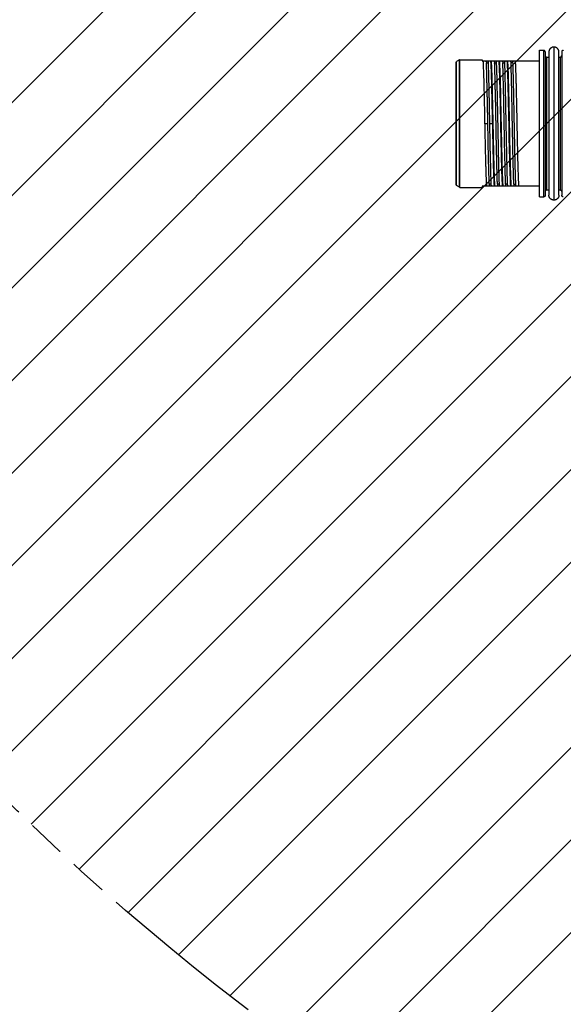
# Model space of a CAD drawing. Header units: millimetres. Extents: x 0 to 2550, y 0 to 1188.
# Tile 187 of 218: x 1361 to 1401, y 750 to 823. Entities that reach past the tile are written whole.
import ezdxf

# ---------------------------------------------------------------- set-up
doc = ezdxf.new("R2010")
doc.units = ezdxf.units.MM
doc.header["$LTSCALE"] = 46.255
doc.linetypes.add('PHANTOM', pattern=[0.8, 0.45, -0.05, 0.1, -0.05, 0.1, -0.05])
doc.layers.get('0').update_dxf_attribs({"linetype": 'CONTINUOUS'})
doc.layers.add('DEFAULT_3', color=7, linetype='PHANTOM')
doc.layers.add('R2538000302_HARNESS_PBL257', color=7, linetype='CONTINUOUS')

# ---------------------------------------------------------------- blocks, each defined once
blk = doc.blocks.new('DD')
at = {"color": 134, "linetype": 'Continuous'}
for p, q in [((778.94, 1322), (1195.19, 1738.25)), ((783.56, 1315.31), (1201.88, 1733.63)), ((788.34, 1308.77), (1208.42, 1728.85)), ((793.27, 1302.39), (1214.8, 1723.92)), ((798.36, 1296.16), (1221.02, 1718.83)), ((803.6, 1290.09), (1227.1, 1713.59)), ((808.99, 1284.17), (1233.02, 1708.2)), ((814.54, 1278.4), (1238.79, 1702.65)), ((820.23, 1272.78), (1244.41, 1696.96)), ((826.08, 1267.31), (1249.88, 1691.11)), ((832.07, 1261.99), (1255.2, 1685.12)), ((838.22, 1256.83), (1260.36, 1678.97)), ((844.52, 1251.82), (1265.37, 1672.67)), ((850.98, 1246.96), (1270.23, 1666.21)), ((857.59, 1242.26), (1274.93, 1659.6)), ((864.36, 1237.71), (1279.48, 1652.83))]:
    blk.add_line(p, q, dxfattribs=at)
at = {"layer": 'DEFAULT_3', "color": 2}
blk.add_circle((1028.1, 1489.09), 300, dxfattribs=at)
at = {"layer": 'R2538000302_HARNESS_PBL257', "color": 2}
for p, q in [((884.1, 1367.73), (884.1, 1349.03)), ((882.85, 1349.43), (882.85, 1367.33)), ((883.25, 1350.28), (883.25, 1366.48)), ((884.85, 1366.48), (884.85, 1350.28)), ((872.2, 1350.8), (872.2, 1365.95)), ((872.56, 1350.59), (872.56, 1366.16)), ((872.61, 1350.58), (872.61, 1366.18)), ((875.86, 1365.79), (876.1, 1365.79)), ((876.86, 1365.79), (877.1, 1365.79)), ((877.86, 1365.79), (878.1, 1365.79)), ((879.1, 1365.79), (878.86, 1365.79)), ((875.68, 1358.38), (876.03, 1358.38)), ((876.27, 1358.38), (876.62, 1358.38)), ((876.44, 1350.96), (876.2, 1350.96)), ((877.44, 1350.96), (877.2, 1350.96)), ((878.44, 1350.96), (878.2, 1350.96)), ((879.2, 1350.96), (879.44, 1350.96))]:
    blk.add_line(p, q, dxfattribs=at)
at = {"layer": 'R2538000302_HARNESS_PBL257', "color": 7}
for p, q in [((882.35, 1349.43), (882.35, 1367.33)), ((882.35, 1367.33), (882.85, 1367.33)), ((883.05, 1367.13), (883.05, 1349.63)), ((883.25, 1366.48), (883.47, 1366.48)), ((883.47, 1367.1), (883.47, 1349.65)), ((884.72, 1349.65), (884.72, 1367.1)), ((884.72, 1366.48), (884.85, 1366.48)), ((885.05, 1367.13), (885.05, 1349.63)), ((872.15, 1365.87), (872.2, 1365.95)), ((872.15, 1350.88), (872.15, 1365.87)), ((872.56, 1366.16), (872.2, 1365.95)), ((872.61, 1366.18), (872.56, 1366.16)), ((872.61, 1366.18), (875.35, 1366.18)), ((875.35, 1366.18), (875.35, 1366.03)), ((875.35, 1366.03), (882.35, 1366.03)), ((878.51, 1363.37), (878.5, 1363.4)), ((878.51, 1363.19), (878.51, 1363.37)), ((878.51, 1363.17), (878.51, 1363.19)), ((878.52, 1362.94), (878.51, 1363.17)), ((878.52, 1362.78), (878.52, 1362.94)), ((878.57, 1363.4), (878.56, 1363.84)), ((878.57, 1363.37), (878.57, 1363.4)), ((878.58, 1363.19), (878.57, 1363.37)), ((878.58, 1363.17), (878.58, 1363.19)), ((878.58, 1362.94), (878.58, 1363.17)), ((878.59, 1362.78), (878.58, 1362.94)), ((879.52, 1362.78), (879.51, 1363.19)), ((878.53, 1362.44), (878.52, 1362.78)), ((878.53, 1362.42), (878.53, 1362.44)), ((878.6, 1362.44), (878.59, 1362.78)), ((878.6, 1362.42), (878.6, 1362.44)), ((878.23, 1360.35), (878.22, 1361.1)), ((878.56, 1361.22), (878.56, 1361.23)), ((878.56, 1361.15), (878.56, 1361.22)), ((878.56, 1361.13), (878.56, 1361.15)), ((878.62, 1361.15), (878.62, 1361.22)), ((878.64, 1360.3), (878.62, 1361.15)), ((878.23, 1360.32), (878.23, 1360.35)), ((878.23, 1360.22), (878.23, 1360.32)), ((878.24, 1360.12), (878.23, 1360.22)), ((878.24, 1360.04), (878.24, 1360.12)), ((878.24, 1359.97), (878.24, 1360.12)), ((878.24, 1359.97), (878.24, 1360.04)), ((878.58, 1360.27), (878.58, 1360.3)), ((878.58, 1359.98), (878.58, 1360.27)), ((878.64, 1360.27), (878.64, 1360.3)), ((878.65, 1359.98), (878.64, 1360.27)), ((877.33, 1355.43), (877.32, 1355.65)), ((878.3, 1356.68), (878.3, 1356.75)), ((878.3, 1356.68), (878.3, 1356.68)), ((878.3, 1356.68), (878.3, 1356.68)), ((878.3, 1356.61), (878.3, 1356.68)), ((878.31, 1356.02), (878.3, 1356.61)), ((878.31, 1356.01), (878.31, 1356.02)), ((878.31, 1356.01), (878.31, 1356.02)), ((878.32, 1355.65), (878.31, 1356.01)), ((878.33, 1355.44), (878.32, 1355.65)), ((878.65, 1356.48), (878.65, 1356.78)), ((878.68, 1355.53), (878.65, 1356.48)), ((878.72, 1356.48), (878.72, 1356.78)), ((878.73, 1356.1), (878.72, 1356.48)), ((878.73, 1355.98), (878.73, 1356.1)), ((878.73, 1355.96), (878.73, 1355.98)), ((878.74, 1355.53), (878.73, 1355.96)), ((877.33, 1355.15), (877.33, 1355.43)), ((877.33, 1355.05), (877.33, 1355.15)), ((878.33, 1355.43), (878.33, 1355.44)), ((878.33, 1355.43), (878.33, 1355.44)), ((878.33, 1355.15), (878.33, 1355.43)), ((878.68, 1355.43), (878.68, 1355.53)), ((878.68, 1355.42), (878.68, 1355.43)), ((878.68, 1355.2), (878.68, 1355.42)), ((878.68, 1355.15), (878.68, 1355.2)), ((878.74, 1355.43), (878.74, 1355.53)), ((878.74, 1355.42), (878.74, 1355.43)), ((878.75, 1355.2), (878.74, 1355.42)), ((878.75, 1355.15), (878.75, 1355.2)), ((878.77, 1354.4), (878.75, 1355.15)), ((878.7, 1354.33), (878.7, 1354.4)), ((878.71, 1353.98), (878.7, 1354.33)), ((878.71, 1353.9), (878.71, 1353.98)), ((878.72, 1353.56), (878.71, 1353.9)), ((878.73, 1353.43), (878.72, 1353.56)), ((878.73, 1353.38), (878.73, 1353.43)), ((878.77, 1354.33), (878.77, 1354.4)), ((878.78, 1353.97), (878.77, 1354.33)), ((878.78, 1353.91), (878.78, 1353.97)), ((878.78, 1353.9), (878.78, 1353.91)), ((878.79, 1353.56), (878.78, 1353.9)), ((879.72, 1353.56), (879.71, 1353.97)), ((877.41, 1351.87), (877.4, 1352.07)), ((872.15, 1350.88), (872.2, 1350.8)), ((872.56, 1350.59), (872.2, 1350.8)), ((872.61, 1350.58), (872.56, 1350.59)), ((872.61, 1350.58), (875.35, 1350.58)), ((875.35, 1350.73), (875.35, 1350.58)), ((882.35, 1350.73), (875.35, 1350.73)), ((883.25, 1350.28), (883.47, 1350.28)), ((884.72, 1350.28), (884.85, 1350.28)), ((882.35, 1349.43), (882.85, 1349.43))]:
    blk.add_line(p, q, dxfattribs=at)
for centre, radius, start, end in [((873.52, 1365.72), 2.89, 5.8522, 5.9675), ((874.52, 1365.72), 2.89, 5.8522, 5.9675), ((875.52, 1365.72), 2.89, 5.8522, 5.9675), ((667.91, 1357.76), 210.67, 1.5343, 1.6539), ((341.37, 1349.64), 537.38, 1.2348, 1.3627), ((879.92, 1351.04), 3.04, 185.5825, 185.9652), ((880.92, 1351.04), 3.04, 185.5825, 185.9652), ((881.92, 1351.04), 3.04, 185.5825, 185.9652)]:
    blk.add_arc(centre, radius, start, end, dxfattribs=at)
for points, knots in [([(884.1, 1367.73), (884.08, 1367.73), (884.04, 1367.72), (883.98, 1367.71), (883.93, 1367.7), (883.89, 1367.69), (883.85, 1367.67), (883.81, 1367.65), (883.75, 1367.62), (883.7, 1367.58), (883.66, 1367.54), (883.62, 1367.51), (883.6, 1367.47), (883.57, 1367.44), (883.55, 1367.4), (883.52, 1367.34), (883.5, 1367.28), (883.49, 1367.22), (883.48, 1367.17), (883.47, 1367.13), (883.47, 1367.11), (883.47, 1367.1)], [0, 0, 0, 0, 0.0618, 0.12376, 0.185876, 0.217011, 0.248198, 0.310694, 0.373339, 0.436064, 0.498801, 0.561499, 0.592839, 0.624169, 0.68681, 0.749463, 0.812121, 0.874765, 0.937381, 0.968691, 1, 1, 1, 1]), ([(884.72, 1367.1), (884.72, 1367.12), (884.72, 1367.16), (884.71, 1367.22), (884.7, 1367.27), (884.69, 1367.31), (884.67, 1367.35), (884.65, 1367.4), (884.62, 1367.45), (884.58, 1367.5), (884.54, 1367.54), (884.5, 1367.58), (884.45, 1367.62), (884.39, 1367.65), (884.34, 1367.68), (884.28, 1367.7), (884.22, 1367.71), (884.16, 1367.72), (884.12, 1367.73), (884.1, 1367.73)], [0, 0, 0, 0, 0.06253, 0.125052, 0.18754, 0.218779, 0.250009, 0.31245, 0.374914, 0.437408, 0.49993, 0.562486, 0.625106, 0.687833, 0.750622, 0.813365, 0.875929, 0.938179, 1, 1, 1, 1]), ([(883.05, 1367.13), (883.05, 1367.14), (883.05, 1367.16), (883.04, 1367.18), (883.03, 1367.21), (883.01, 1367.24), (882.99, 1367.26), (882.97, 1367.28), (882.96, 1367.29), (882.95, 1367.3), (882.94, 1367.3), (882.92, 1367.31), (882.91, 1367.32), (882.88, 1367.32), (882.86, 1367.33), (882.85, 1367.33)], [0, 0, 0, 0, 0.122775, 0.185526, 0.248972, 0.376959, 0.504928, 0.568409, 0.631308, 0.662534, 0.693616, 0.755431, 0.81695, 0.878249, 1, 1, 1, 1]), ([(883.05, 1366.68), (883.05, 1366.67), (883.05, 1366.65), (883.05, 1366.63), (883.06, 1366.61), (883.07, 1366.59), (883.08, 1366.57), (883.1, 1366.54), (883.12, 1366.52), (883.13, 1366.51)], [0, 0, 0, 0, 0.120923, 0.243891, 0.368706, 0.494897, 0.621828, 0.748806, 1, 1, 1, 1]), ([(883.13, 1366.51), (883.14, 1366.51), (883.14, 1366.5), (883.16, 1366.5), (883.17, 1366.49), (883.19, 1366.48), (883.22, 1366.48), (883.24, 1366.48), (883.25, 1366.48)], [0, 0, 0, 0, 0.127297, 0.253589, 0.379125, 0.504146, 0.752873, 1, 1, 1, 1]), ([(884.85, 1366.48), (884.86, 1366.48), (884.88, 1366.48), (884.91, 1366.48), (884.93, 1366.49), (884.96, 1366.51), (884.99, 1366.53), (885, 1366.55), (885.01, 1366.56), (885.02, 1366.57), (885.03, 1366.59), (885.04, 1366.6), (885.04, 1366.62), (885.05, 1366.64), (885.05, 1366.66), (885.05, 1366.68)], [0, 0, 0, 0, 0.122775, 0.185526, 0.248972, 0.376959, 0.504928, 0.568409, 0.631308, 0.662534, 0.693616, 0.755431, 0.81695, 0.878249, 1, 1, 1, 1]), ([(885.25, 1367.33), (885.24, 1367.33), (885.22, 1367.32), (885.19, 1367.32), (885.17, 1367.31), (885.14, 1367.29), (885.11, 1367.27), (885.09, 1367.25), (885.08, 1367.24), (885.08, 1367.23), (885.07, 1367.21), (885.06, 1367.2), (885.06, 1367.18), (885.05, 1367.16), (885.05, 1367.14), (885.05, 1367.13)], [0, 0, 0, 0, 0.122775, 0.185526, 0.248972, 0.376959, 0.504928, 0.568409, 0.631308, 0.662534, 0.693616, 0.755431, 0.81695, 0.878249, 1, 1, 1, 1]), ([(875.68, 1358.38), (875.68, 1358.6), (875.67, 1359.04), (875.66, 1359.71), (875.64, 1360.36), (875.63, 1361), (875.61, 1361.62), (875.6, 1362.21), (875.59, 1362.78), (875.57, 1363.31), (875.56, 1363.81), (875.55, 1364.27), (875.53, 1364.68), (875.52, 1365), (875.51, 1365.23), (875.51, 1365.38), (875.5, 1365.5), (875.49, 1365.59), (875.49, 1365.67), (875.48, 1365.76), (875.48, 1365.86), (875.47, 1365.94), (875.47, 1365.99), (875.47, 1366.01), (875.46, 1366.03)], [0, 0, 0, 0, 0.087449, 0.174254, 0.259774, 0.343381, 0.424456, 0.502403, 0.576646, 0.64664, 0.711869, 0.771852, 0.826147, 0.874357, 0.896067, 0.916125, 0.934497, 0.94304, 0.951148, 0.966049, 0.979172, 0.990496, 0.995476, 1, 1, 1, 1]), ([(875.73, 1366.03), (875.74, 1366.03), (875.75, 1366.02), (875.76, 1366.02), (875.77, 1366.02), (875.78, 1366.01), (875.79, 1366), (875.8, 1365.99), (875.81, 1365.98), (875.82, 1365.97), (875.83, 1365.95), (875.84, 1365.93), (875.84, 1365.91), (875.85, 1365.89), (875.85, 1365.87), (875.85, 1365.84), (875.86, 1365.82), (875.86, 1365.8), (875.86, 1365.79)], [0, 0, 0, 0, 0.046237, 0.090888, 0.134911, 0.17932, 0.22512, 0.273233, 0.32447, 0.379511, 0.438883, 0.502998, 0.572167, 0.646627, 0.726548, 0.812049, 0.903196, 1, 1, 1, 1]), ([(876.03, 1358.38), (876.03, 1358.56), (876.02, 1358.94), (876.01, 1359.51), (876, 1360.06), (875.99, 1360.62), (875.98, 1361.16), (875.96, 1361.69), (875.95, 1362.2), (875.94, 1362.69), (875.93, 1363.17), (875.92, 1363.55), (875.92, 1363.85), (875.91, 1364.13), (875.9, 1364.46), (875.89, 1364.83), (875.88, 1365.13), (875.87, 1365.35), (875.87, 1365.5), (875.86, 1365.65), (875.86, 1365.75), (875.86, 1365.79)], [0, 0, 0, 0, 0.076522, 0.152695, 0.228171, 0.302603, 0.375655, 0.44699, 0.516283, 0.583217, 0.647488, 0.708801, 0.738261, 0.766877, 0.82145, 0.872271, 0.919109, 0.940967, 0.96175, 0.981435, 1, 1, 1, 1]), ([(876.1, 1365.79), (876.1, 1365.8), (876.1, 1365.82), (876.1, 1365.84), (876.1, 1365.87), (876.1, 1365.89), (876.1, 1365.91), (876.1, 1365.93), (876.11, 1365.95), (876.11, 1365.97), (876.12, 1365.98), (876.13, 1365.99), (876.13, 1366), (876.14, 1366.01), (876.15, 1366.02), (876.16, 1366.02), (876.17, 1366.02), (876.18, 1366.03), (876.18, 1366.03)], [0, 0, 0, 0, 0.102216, 0.198241, 0.288061, 0.371685, 0.449169, 0.520617, 0.586205, 0.646198, 0.700939, 0.750902, 0.796741, 0.839306, 0.879658, 0.919029, 0.958726, 1, 1, 1, 1]), ([(876.27, 1358.38), (876.27, 1358.56), (876.26, 1358.94), (876.25, 1359.51), (876.24, 1360.06), (876.23, 1360.62), (876.22, 1361.16), (876.2, 1361.69), (876.19, 1362.2), (876.18, 1362.69), (876.17, 1363.1), (876.17, 1363.41), (876.16, 1363.63), (876.16, 1363.85), (876.15, 1364.13), (876.14, 1364.46), (876.13, 1364.83), (876.12, 1365.13), (876.11, 1365.35), (876.11, 1365.5), (876.1, 1365.65), (876.1, 1365.75), (876.1, 1365.79)], [0, 0, 0, 0, 0.076522, 0.152695, 0.228171, 0.302604, 0.375655, 0.44699, 0.516283, 0.583218, 0.647488, 0.678532, 0.708801, 0.73826, 0.766877, 0.82145, 0.872272, 0.919109, 0.940967, 0.96175, 0.981435, 1, 1, 1, 1]), ([(876.62, 1358.38), (876.61, 1358.6), (876.6, 1359.04), (876.59, 1359.7), (876.57, 1360.35), (876.56, 1360.99), (876.55, 1361.61), (876.53, 1362.2), (876.52, 1362.77), (876.51, 1363.3), (876.49, 1363.8), (876.48, 1364.19), (876.47, 1364.48), (876.47, 1364.68), (876.46, 1364.87), (876.45, 1365.05), (876.45, 1365.22), (876.44, 1365.37), (876.43, 1365.51), (876.43, 1365.64), (876.42, 1365.75), (876.41, 1365.85), (876.41, 1365.93), (876.4, 1365.98), (876.4, 1366.01), (876.4, 1366.02)], [0, 0, 0, 0, 0.087276, 0.173914, 0.259276, 0.342738, 0.423688, 0.501532, 0.575699, 0.645647, 0.710863, 0.77087, 0.79878, 0.825227, 0.850161, 0.873537, 0.895313, 0.915449, 0.933909, 0.950658, 0.965666, 0.978907, 0.990358, 0.995406, 1, 1, 1, 1]), ([(876.9, 1350.75), (876.9, 1350.76), (876.9, 1350.78), (876.89, 1350.84), (876.89, 1350.92), (876.88, 1351.02), (876.87, 1351.11), (876.87, 1351.2), (876.86, 1351.29), (876.86, 1351.41), (876.85, 1351.57), (876.84, 1351.73), (876.84, 1351.92), (876.83, 1352.11), (876.82, 1352.31), (876.82, 1352.53), (876.81, 1352.75), (876.8, 1352.99), (876.8, 1353.23), (876.79, 1353.49), (876.78, 1353.75), (876.77, 1354.12), (876.76, 1354.6), (876.75, 1355.09), (876.74, 1355.5), (876.74, 1355.81), (876.73, 1356.13), (876.72, 1356.56), (876.71, 1357.1), (876.7, 1357.65), (876.69, 1358.09), (876.68, 1358.54), (876.67, 1359.09), (876.65, 1359.75), (876.64, 1360.29), (876.63, 1360.72), (876.62, 1361.14), (876.61, 1361.65), (876.6, 1362.24), (876.59, 1362.8), (876.57, 1363.33), (876.56, 1363.82), (876.55, 1364.28), (876.53, 1364.69), (876.52, 1365), (876.51, 1365.23), (876.51, 1365.38), (876.5, 1365.5), (876.49, 1365.59), (876.49, 1365.67), (876.48, 1365.76), (876.48, 1365.86), (876.47, 1365.94), (876.47, 1365.99), (876.47, 1366.01), (876.46, 1366.03)], [0, 0, 0, 0, 0.00239, 0.005005, 0.010911, 0.017706, 0.025379, 0.02954, 0.033916, 0.043303, 0.053522, 0.064554, 0.07638, 0.088978, 0.102325, 0.116397, 0.131168, 0.146611, 0.162698, 0.179401, 0.196687, 0.214526, 0.25173, 0.290743, 0.310838, 0.331278, 0.352025, 0.373041, 0.415726, 0.459022, 0.4808, 0.502612, 0.546178, 0.589402, 0.631968, 0.652907, 0.673566, 0.713892, 0.752651, 0.78956, 0.82435, 0.856768, 0.886576, 0.913557, 0.937516, 0.948306, 0.958276, 0.96741, 0.971657, 0.975689, 0.9831, 0.98963, 0.995266, 0.997746, 1, 1, 1, 1]), ([(876.73, 1366.03), (876.74, 1366.03), (876.75, 1366.02), (876.76, 1366.02), (876.77, 1366.02), (876.78, 1366.01), (876.79, 1366), (876.8, 1365.99), (876.81, 1365.98), (876.82, 1365.97), (876.83, 1365.95), (876.84, 1365.93), (876.84, 1365.91), (876.85, 1365.89), (876.85, 1365.87), (876.85, 1365.84), (876.86, 1365.82), (876.86, 1365.8), (876.86, 1365.79)], [0, 0, 0, 0, 0.046237, 0.090888, 0.134911, 0.179319, 0.22512, 0.273233, 0.32447, 0.379511, 0.438883, 0.502998, 0.572167, 0.646627, 0.726547, 0.812049, 0.903196, 1, 1, 1, 1]), ([(877.2, 1350.96), (877.2, 1351.05), (877.19, 1351.2), (877.18, 1351.4), (877.18, 1351.62), (877.17, 1351.92), (877.16, 1352.29), (877.15, 1352.62), (877.14, 1352.9), (877.13, 1353.2), (877.13, 1353.58), (877.12, 1354.06), (877.1, 1354.55), (877.09, 1355.07), (877.08, 1355.59), (877.07, 1356.13), (877.06, 1356.69), (877.05, 1357.24), (877.04, 1357.81), (877.03, 1358.38), (877.02, 1358.94), (877.01, 1359.51), (877, 1360.06), (876.99, 1360.62), (876.98, 1361.16), (876.96, 1361.69), (876.95, 1362.2), (876.94, 1362.69), (876.93, 1363.17), (876.92, 1363.55), (876.92, 1363.85), (876.91, 1364.13), (876.9, 1364.46), (876.89, 1364.83), (876.88, 1365.13), (876.87, 1365.35), (876.87, 1365.5), (876.86, 1365.65), (876.86, 1365.75), (876.86, 1365.79)], [0, 0, 0, 0, 0.019125, 0.029516, 0.040445, 0.063864, 0.089275, 0.116561, 0.13087, 0.145599, 0.176256, 0.208391, 0.241858, 0.276505, 0.312172, 0.348698, 0.385914, 0.423652, 0.461738, 0.5, 0.538261, 0.576348, 0.614086, 0.651302, 0.687828, 0.723495, 0.758141, 0.791609, 0.823744, 0.854401, 0.86913, 0.883438, 0.910725, 0.936136, 0.959554, 0.970483, 0.980875, 0.990718, 1, 1, 1, 1]), ([(877.1, 1365.79), (877.1, 1365.8), (877.1, 1365.82), (877.1, 1365.84), (877.1, 1365.87), (877.1, 1365.89), (877.1, 1365.91), (877.1, 1365.93), (877.11, 1365.95), (877.11, 1365.97), (877.12, 1365.98), (877.13, 1365.99), (877.13, 1366), (877.14, 1366.01), (877.15, 1366.02), (877.16, 1366.02), (877.17, 1366.02), (877.18, 1366.03), (877.18, 1366.03)], [0, 0, 0, 0, 0.102216, 0.198241, 0.288061, 0.371685, 0.449169, 0.520617, 0.586205, 0.646198, 0.700939, 0.750902, 0.796741, 0.839306, 0.879658, 0.919029, 0.958726, 1, 1, 1, 1]), ([(877.32, 1355.65), (877.32, 1355.89), (877.31, 1356.37), (877.3, 1356.97), (877.29, 1357.46), (877.28, 1357.83), (877.27, 1358.2), (877.27, 1358.57), (877.26, 1358.94), (877.25, 1359.43), (877.24, 1359.92), (877.23, 1360.4), (877.22, 1360.76), (877.22, 1361.11), (877.21, 1361.46), (877.2, 1361.8), (877.19, 1362.24), (877.18, 1362.67), (877.17, 1363.09), (877.17, 1363.39), (877.16, 1363.68), (877.15, 1363.97), (877.15, 1364.24), (877.14, 1364.5), (877.13, 1364.74), (877.13, 1364.98), (877.12, 1365.2), (877.11, 1365.41), (877.1, 1365.61), (877.1, 1365.73), (877.1, 1365.79)], [0, 0, 0, 0, 0.070117, 0.141777, 0.178013, 0.214424, 0.250941, 0.287492, 0.324006, 0.360412, 0.432618, 0.468277, 0.503548, 0.538361, 0.572649, 0.606346, 0.639385, 0.703237, 0.733924, 0.763706, 0.792525, 0.820325, 0.847051, 0.872651, 0.897077, 0.92028, 0.942214, 0.962839, 0.982113, 1, 1, 1, 1]), ([(877.56, 1361.1), (877.56, 1361.25), (877.55, 1361.55), (877.54, 1362), (877.53, 1362.42), (877.52, 1362.84), (877.51, 1363.17), (877.5, 1363.43), (877.5, 1363.67), (877.49, 1363.96), (877.48, 1364.3), (877.47, 1364.56), (877.46, 1364.76), (877.45, 1365.01), (877.44, 1365.29), (877.43, 1365.55), (877.42, 1365.68), (877.42, 1365.76), (877.41, 1365.84), (877.41, 1365.9), (877.4, 1365.96), (877.4, 1366), (877.4, 1366.02)], [0, 0, 0, 0, 0.092916, 0.18324, 0.270608, 0.354672, 0.435093, 0.473837, 0.51155, 0.583735, 0.651359, 0.71415, 0.743654, 0.771858, 0.871122, 0.912283, 0.930669, 0.947569, 0.962966, 0.976845, 0.989193, 1, 1, 1, 1]), ([(877.63, 1361.1), (877.62, 1361.25), (877.62, 1361.55), (877.61, 1362), (877.6, 1362.43), (877.59, 1362.84), (877.58, 1363.18), (877.57, 1363.44), (877.56, 1363.68), (877.56, 1363.97), (877.55, 1364.31), (877.54, 1364.62), (877.53, 1364.86), (877.52, 1365.04), (877.51, 1365.2), (877.51, 1365.35), (877.5, 1365.5), (877.49, 1365.6), (877.49, 1365.69), (877.48, 1365.77), (877.48, 1365.84), (877.47, 1365.91), (877.47, 1365.97), (877.47, 1366.01), (877.46, 1366.03)], [0, 0, 0, 0, 0.093146, 0.183682, 0.271242, 0.355473, 0.436034, 0.474836, 0.512599, 0.584859, 0.652522, 0.715315, 0.772985, 0.799825, 0.825299, 0.872046, 0.893273, 0.91304, 0.931327, 0.948117, 0.963393, 0.977141, 0.989347, 1, 1, 1, 1]), ([(877.73, 1366.03), (877.74, 1366.03), (877.75, 1366.02), (877.76, 1366.02), (877.77, 1366.02), (877.78, 1366.01), (877.79, 1366), (877.8, 1365.99), (877.81, 1365.98), (877.82, 1365.97), (877.83, 1365.95), (877.84, 1365.93), (877.84, 1365.91), (877.85, 1365.89), (877.85, 1365.87), (877.85, 1365.84), (877.86, 1365.82), (877.86, 1365.8), (877.86, 1365.79)], [0, 0, 0, 0, 0.046237, 0.090888, 0.134911, 0.179319, 0.22512, 0.273233, 0.32447, 0.379511, 0.438883, 0.502998, 0.572167, 0.646627, 0.726547, 0.812049, 0.903196, 1, 1, 1, 1]), ([(877.98, 1361.1), (877.97, 1361.22), (877.97, 1361.47), (877.96, 1361.94), (877.95, 1362.41), (877.94, 1362.87), (877.93, 1363.2), (877.92, 1363.51), (877.92, 1363.82), (877.91, 1364.11), (877.9, 1364.4), (877.89, 1364.66), (877.89, 1364.92), (877.88, 1365.16), (877.87, 1365.38), (877.86, 1365.59), (877.86, 1365.73), (877.86, 1365.79)], [0, 0, 0, 0, 0.078876, 0.156297, 0.306101, 0.378152, 0.448088, 0.515757, 0.581009, 0.643699, 0.70369, 0.760849, 0.815052, 0.866176, 0.914112, 0.958753, 1, 1, 1, 1]), ([(878.1, 1365.79), (878.1, 1365.8), (878.1, 1365.82), (878.1, 1365.84), (878.1, 1365.87), (878.1, 1365.89), (878.1, 1365.91), (878.1, 1365.93), (878.11, 1365.95), (878.11, 1365.97), (878.12, 1365.98), (878.13, 1365.99), (878.13, 1366), (878.14, 1366.01), (878.15, 1366.02), (878.16, 1366.02), (878.17, 1366.02), (878.18, 1366.03), (878.18, 1366.03)], [0, 0, 0, 0, 0.102216, 0.198241, 0.288061, 0.371685, 0.449169, 0.520617, 0.586205, 0.646198, 0.700939, 0.750902, 0.796741, 0.839306, 0.879658, 0.919029, 0.958726, 1, 1, 1, 1]), ([(878.22, 1361.1), (878.21, 1361.22), (878.21, 1361.46), (878.2, 1361.94), (878.19, 1362.41), (878.18, 1362.87), (878.17, 1363.2), (878.16, 1363.51), (878.16, 1363.82), (878.15, 1364.11), (878.14, 1364.4), (878.13, 1364.66), (878.13, 1364.92), (878.12, 1365.16), (878.11, 1365.38), (878.11, 1365.59), (878.1, 1365.73), (878.1, 1365.79)], [0, 0, 0, 0, 0.078876, 0.156298, 0.306103, 0.378155, 0.448092, 0.515762, 0.581015, 0.643706, 0.703698, 0.760858, 0.815059, 0.866182, 0.914116, 0.958755, 1, 1, 1, 1]), ([(878.49, 1363.84), (878.49, 1363.98), (878.48, 1364.23), (878.47, 1364.54), (878.46, 1364.77), (878.46, 1364.93), (878.45, 1365.09), (878.45, 1365.23), (878.44, 1365.36), (878.43, 1365.49), (878.43, 1365.6), (878.42, 1365.7), (878.42, 1365.8), (878.41, 1365.88), (878.4, 1365.95), (878.4, 1366), (878.4, 1366.02)], [0, 0, 0, 0, 0.182504, 0.350189, 0.428184, 0.502136, 0.571944, 0.637513, 0.698753, 0.75558, 0.807916, 0.85569, 0.898839, 0.937306, 0.971039, 1, 1, 1, 1]), ([(878.56, 1363.84), (878.56, 1363.98), (878.55, 1364.23), (878.54, 1364.55), (878.53, 1364.78), (878.52, 1364.94), (878.52, 1365.09), (878.51, 1365.24), (878.51, 1365.37), (878.5, 1365.49), (878.49, 1365.61), (878.49, 1365.71), (878.48, 1365.8), (878.48, 1365.89), (878.47, 1365.96), (878.47, 1366), (878.46, 1366.03)], [0, 0, 0, 0, 0.183124, 0.351276, 0.429443, 0.503523, 0.573413, 0.639016, 0.700241, 0.757004, 0.809228, 0.85684, 0.899778, 0.937983, 0.971404, 1, 1, 1, 1]), ([(878.73, 1366.03), (878.74, 1366.03), (878.75, 1366.02), (878.76, 1366.02), (878.77, 1366.02), (878.78, 1366.01), (878.79, 1366), (878.8, 1365.99), (878.81, 1365.98), (878.82, 1365.97), (878.83, 1365.95), (878.84, 1365.93), (878.84, 1365.91), (878.85, 1365.89), (878.85, 1365.87), (878.85, 1365.84), (878.86, 1365.82), (878.86, 1365.8), (878.86, 1365.79)], [0, 0, 0, 0, 0.046237, 0.090888, 0.134911, 0.179319, 0.22512, 0.273233, 0.32447, 0.379511, 0.438883, 0.502998, 0.572167, 0.646627, 0.726547, 0.812049, 0.903196, 1, 1, 1, 1]), ([(878.94, 1362.78), (878.94, 1362.93), (878.93, 1363.23), (878.92, 1363.68), (878.91, 1364.09), (878.9, 1364.49), (878.89, 1364.86), (878.88, 1365.19), (878.87, 1365.46), (878.86, 1365.65), (878.86, 1365.75), (878.86, 1365.79)], [0, 0, 0, 0, 0.153998, 0.300911, 0.440093, 0.570933, 0.692857, 0.80533, 0.907862, 0.955256, 1, 1, 1, 1]), ([(879.1, 1365.79), (879.1, 1365.8), (879.1, 1365.82), (879.1, 1365.84), (879.1, 1365.87), (879.1, 1365.89), (879.1, 1365.91), (879.1, 1365.93), (879.11, 1365.95), (879.11, 1365.97), (879.12, 1365.98), (879.13, 1365.99), (879.13, 1366), (879.14, 1366.01), (879.15, 1366.02), (879.16, 1366.02), (879.17, 1366.02), (879.18, 1366.03), (879.18, 1366.03)], [0, 0, 0, 0, 0.102216, 0.198241, 0.288061, 0.371685, 0.449169, 0.520617, 0.586205, 0.646198, 0.700939, 0.750902, 0.796741, 0.839306, 0.879658, 0.919029, 0.958726, 1, 1, 1, 1]), ([(879.18, 1362.78), (879.18, 1362.93), (879.17, 1363.23), (879.16, 1363.68), (879.15, 1364.09), (879.14, 1364.49), (879.13, 1364.86), (879.12, 1365.14), (879.11, 1365.36), (879.11, 1365.56), (879.1, 1365.7), (879.1, 1365.79)], [0, 0, 0, 0, 0.153997, 0.30091, 0.440093, 0.570934, 0.692859, 0.805331, 0.857868, 0.907861, 1, 1, 1, 1]), ([(879.51, 1363.19), (879.51, 1363.28), (879.5, 1363.45), (879.5, 1363.71), (879.49, 1363.96), (879.48, 1364.19), (879.47, 1364.42), (879.47, 1364.63), (879.46, 1364.83), (879.45, 1365.02), (879.45, 1365.19), (879.44, 1365.35), (879.43, 1365.5), (879.43, 1365.63), (879.42, 1365.75), (879.41, 1365.84), (879.41, 1365.91), (879.4, 1365.95), (879.4, 1365.99), (879.4, 1366.01), (879.4, 1366.03)], [0, 0, 0, 0, 0.094172, 0.18483, 0.271796, 0.354898, 0.433972, 0.508865, 0.57943, 0.645527, 0.70703, 0.763816, 0.815776, 0.862808, 0.90482, 0.941733, 0.958256, 0.973478, 0.987395, 1, 1, 1, 1]), ([(878.56, 1361.23), (878.55, 1361.43), (878.54, 1361.83), (878.53, 1362.22), (878.53, 1362.42)], [0, 0, 0, 0, 0.510548, 1, 1, 1, 1]), ([(879, 1359.98), (879, 1360.1), (878.99, 1360.34), (878.98, 1360.71), (878.98, 1361.07), (878.97, 1361.42), (878.96, 1361.77), (878.95, 1362.22), (878.95, 1362.56), (878.94, 1362.78)], [0, 0, 0, 0, 0.131785, 0.262148, 0.390827, 0.517561, 0.642094, 0.764175, 1, 1, 1, 1]), ([(879.24, 1359.98), (879.24, 1360.1), (879.23, 1360.34), (879.22, 1360.71), (879.22, 1361.07), (879.21, 1361.42), (879.2, 1361.77), (879.19, 1362.22), (879.19, 1362.56), (879.18, 1362.78)], [0, 0, 0, 0, 0.131785, 0.262148, 0.390826, 0.517561, 0.642094, 0.764175, 1, 1, 1, 1]), ([(879.58, 1359.98), (879.58, 1360.1), (879.58, 1360.35), (879.57, 1360.71), (879.56, 1361.08), (879.55, 1361.43), (879.54, 1361.78), (879.54, 1362.12), (879.53, 1362.45), (879.52, 1362.67), (879.52, 1362.78)], [0, 0, 0, 0, 0.13311, 0.264523, 0.393922, 0.520995, 0.645435, 0.766944, 0.885226, 1, 1, 1, 1]), ([(877.67, 1355.65), (877.67, 1355.87), (877.66, 1356.32), (877.64, 1357), (877.63, 1357.68), (877.62, 1358.38), (877.6, 1359.07), (877.59, 1359.75), (877.58, 1360.32), (877.57, 1360.77), (877.56, 1360.99), (877.56, 1361.1)], [0, 0, 0, 0, 0.121486, 0.245977, 0.372482, 0.5, 0.627518, 0.754024, 0.878514, 0.939693, 1, 1, 1, 1]), ([(877.74, 1355.65), (877.73, 1355.87), (877.73, 1356.32), (877.71, 1357), (877.7, 1357.68), (877.68, 1358.38), (877.67, 1359.07), (877.65, 1359.75), (877.64, 1360.32), (877.63, 1360.77), (877.63, 1360.99), (877.63, 1361.1)], [0, 0, 0, 0, 0.121486, 0.245977, 0.372482, 0.5, 0.627518, 0.754024, 0.878514, 0.939693, 1, 1, 1, 1]), ([(878.08, 1355.65), (878.08, 1355.87), (878.07, 1356.32), (878.06, 1357), (878.04, 1357.68), (878.03, 1358.38), (878.02, 1359.07), (878, 1359.75), (877.99, 1360.43), (877.98, 1360.88), (877.98, 1361.1)], [0, 0, 0, 0, 0.121993, 0.246558, 0.372846, 0.5, 0.627154, 0.753443, 0.878007, 1, 1, 1, 1]), ([(878.58, 1360.3), (878.57, 1360.37), (878.57, 1360.54), (878.57, 1360.82), (878.56, 1361.02), (878.56, 1361.13)], [0, 0, 0, 0, 0.253186, 0.629165, 1, 1, 1, 1]), ([(878.3, 1356.75), (878.3, 1357.02), (878.28, 1357.55), (878.27, 1358.36), (878.25, 1359.17), (878.24, 1359.71), (878.24, 1359.97)], [0, 0, 0, 0, 0.248772, 0.499919, 0.751107, 1, 1, 1, 1]), ([(878.65, 1356.78), (878.64, 1357.04), (878.63, 1357.57), (878.62, 1358.38), (878.6, 1359.18), (878.59, 1359.71), (878.58, 1359.98)], [0, 0, 0, 0, 0.248659, 0.499999, 0.75134, 1, 1, 1, 1]), ([(878.72, 1356.78), (878.71, 1357.04), (878.7, 1357.57), (878.68, 1358.38), (878.67, 1359.18), (878.66, 1359.71), (878.65, 1359.98)], [0, 0, 0, 0, 0.248659, 0.499999, 0.75134, 1, 1, 1, 1]), ([(879.06, 1356.78), (879.05, 1357.04), (879.04, 1357.57), (879.03, 1358.38), (879.01, 1359.18), (879, 1359.71), (879, 1359.98)], [0, 0, 0, 0, 0.248847, 0.499999, 0.751152, 1, 1, 1, 1]), ([(879.3, 1356.78), (879.29, 1357.04), (879.28, 1357.57), (879.27, 1358.38), (879.25, 1359.18), (879.24, 1359.71), (879.24, 1359.98)], [0, 0, 0, 0, 0.248847, 0.499999, 0.751152, 1, 1, 1, 1]), ([(879.65, 1356.78), (879.64, 1357.04), (879.63, 1357.57), (879.62, 1358.38), (879.6, 1359.18), (879.59, 1359.71), (879.58, 1359.98)], [0, 0, 0, 0, 0.248659, 0.499999, 0.75134, 1, 1, 1, 1]), ([(875.9, 1350.73), (875.9, 1350.74), (875.9, 1350.76), (875.89, 1350.8), (875.89, 1350.84), (875.89, 1350.9), (875.88, 1350.99), (875.87, 1351.1), (875.87, 1351.23), (875.86, 1351.37), (875.85, 1351.52), (875.85, 1351.69), (875.84, 1351.87), (875.83, 1352.06), (875.83, 1352.26), (875.82, 1352.55), (875.81, 1352.94), (875.79, 1353.44), (875.78, 1353.97), (875.76, 1354.54), (875.75, 1355.14), (875.74, 1355.75), (875.72, 1356.39), (875.71, 1357.05), (875.7, 1357.71), (875.69, 1358.15), (875.68, 1358.38)], [0, 0, 0, 0, 0.004523, 0.009503, 0.014938, 0.020826, 0.033948, 0.048849, 0.0655, 0.083872, 0.103932, 0.125642, 0.148962, 0.173851, 0.200262, 0.228146, 0.288129, 0.353358, 0.423352, 0.497596, 0.575543, 0.656618, 0.740224, 0.825745, 0.91255, 1, 1, 1, 1]), ([(876.2, 1350.96), (876.2, 1351.05), (876.19, 1351.2), (876.18, 1351.4), (876.18, 1351.62), (876.17, 1351.92), (876.16, 1352.29), (876.15, 1352.62), (876.14, 1352.9), (876.14, 1353.12), (876.13, 1353.35), (876.12, 1353.66), (876.12, 1354.06), (876.1, 1354.55), (876.09, 1355.07), (876.08, 1355.59), (876.07, 1356.13), (876.06, 1356.69), (876.05, 1357.24), (876.04, 1357.81), (876.03, 1358.19), (876.03, 1358.38)], [0, 0, 0, 0, 0.03825, 0.059033, 0.080891, 0.127728, 0.17855, 0.233123, 0.261739, 0.291199, 0.321468, 0.352512, 0.416782, 0.483717, 0.55301, 0.624345, 0.697396, 0.771829, 0.847304, 0.923477, 1, 1, 1, 1]), ([(876.44, 1350.96), (876.44, 1351.01), (876.44, 1351.1), (876.43, 1351.25), (876.43, 1351.4), (876.42, 1351.62), (876.41, 1351.92), (876.4, 1352.29), (876.39, 1352.62), (876.38, 1352.9), (876.38, 1353.2), (876.37, 1353.58), (876.36, 1354.06), (876.34, 1354.55), (876.33, 1355.07), (876.32, 1355.59), (876.31, 1356.13), (876.3, 1356.69), (876.29, 1357.24), (876.28, 1357.81), (876.27, 1358.19), (876.27, 1358.38)], [0, 0, 0, 0, 0.018564, 0.038249, 0.059033, 0.080891, 0.127729, 0.17855, 0.233123, 0.261739, 0.291199, 0.352512, 0.416783, 0.483717, 0.55301, 0.624345, 0.697396, 0.771829, 0.847304, 0.923477, 1, 1, 1, 1]), ([(876.83, 1350.73), (876.83, 1350.74), (876.83, 1350.76), (876.83, 1350.81), (876.82, 1350.89), (876.81, 1350.99), (876.81, 1351.08), (876.8, 1351.16), (876.8, 1351.25), (876.79, 1351.37), (876.79, 1351.52), (876.78, 1351.75), (876.77, 1352.07), (876.75, 1352.48), (876.74, 1352.94), (876.72, 1353.44), (876.71, 1353.97), (876.7, 1354.54), (876.68, 1355.14), (876.67, 1355.75), (876.66, 1356.39), (876.64, 1357.05), (876.63, 1357.71), (876.62, 1358.15), (876.62, 1358.38)], [0, 0, 0, 0, 0.004523, 0.009504, 0.020827, 0.033951, 0.048852, 0.05696, 0.065503, 0.083874, 0.103933, 0.125643, 0.173852, 0.228148, 0.28813, 0.353359, 0.423353, 0.497597, 0.575543, 0.656619, 0.740225, 0.825745, 0.91255, 1, 1, 1, 1]), ([(877.83, 1350.73), (877.83, 1350.74), (877.83, 1350.78), (877.82, 1350.84), (877.82, 1350.91), (877.81, 1350.98), (877.81, 1351.07), (877.8, 1351.16), (877.8, 1351.25), (877.79, 1351.4), (877.79, 1351.55), (877.78, 1351.71), (877.77, 1351.89), (877.76, 1352.14), (877.75, 1352.56), (877.74, 1352.96), (877.73, 1353.31), (877.72, 1353.57), (877.71, 1353.91), (877.7, 1354.32), (877.69, 1354.75), (877.68, 1355.2), (877.68, 1355.5), (877.67, 1355.65)], [0, 0, 0, 0, 0.010653, 0.022859, 0.036607, 0.051883, 0.068673, 0.08696, 0.106727, 0.127953, 0.174701, 0.200174, 0.227015, 0.284685, 0.347478, 0.4874, 0.525164, 0.563966, 0.644527, 0.728758, 0.816318, 0.906854, 1, 1, 1, 1]), ([(877.9, 1350.75), (877.9, 1350.76), (877.89, 1350.8), (877.89, 1350.86), (877.88, 1350.93), (877.88, 1351.01), (877.87, 1351.1), (877.87, 1351.22), (877.86, 1351.4), (877.85, 1351.58), (877.84, 1351.75), (877.84, 1351.93), (877.83, 1352.17), (877.82, 1352.48), (877.81, 1352.81), (877.8, 1353.1), (877.79, 1353.34), (877.79, 1353.53), (877.78, 1353.72), (877.78, 1353.99), (877.77, 1354.34), (877.76, 1354.76), (877.75, 1355.2), (877.74, 1355.5), (877.74, 1355.65)], [0, 0, 0, 0, 0.011174, 0.023864, 0.038059, 0.053745, 0.070908, 0.089532, 0.131088, 0.17825, 0.203876, 0.230833, 0.288632, 0.351419, 0.418948, 0.490953, 0.528546, 0.56715, 0.606728, 0.647239, 0.730905, 0.817817, 0.907633, 1, 1, 1, 1]), ([(878.2, 1350.96), (878.2, 1351.02), (878.19, 1351.16), (878.19, 1351.37), (878.18, 1351.59), (878.17, 1351.83), (878.16, 1352.09), (878.16, 1352.35), (878.15, 1352.64), (878.14, 1352.93), (878.13, 1353.24), (878.13, 1353.55), (878.12, 1353.88), (878.11, 1354.34), (878.1, 1354.81), (878.09, 1355.28), (878.08, 1355.53), (878.08, 1355.65)], [0, 0, 0, 0, 0.041247, 0.085888, 0.133823, 0.184947, 0.239149, 0.296309, 0.3563, 0.418991, 0.484242, 0.551911, 0.621848, 0.693899, 0.843702, 0.921125, 1, 1, 1, 1]), ([(879.12, 1353.98), (879.11, 1354.2), (879.1, 1354.53), (879.1, 1354.98), (879.09, 1355.33), (879.08, 1355.68), (879.07, 1356.04), (879.07, 1356.41), (879.06, 1356.65), (879.06, 1356.78)], [0, 0, 0, 0, 0.235829, 0.357909, 0.482444, 0.609178, 0.737855, 0.868217, 1, 1, 1, 1]), ([(879.36, 1353.98), (879.35, 1354.2), (879.34, 1354.53), (879.34, 1354.98), (879.33, 1355.33), (879.32, 1355.68), (879.31, 1356.04), (879.31, 1356.41), (879.3, 1356.65), (879.3, 1356.78)], [0, 0, 0, 0, 0.235829, 0.357909, 0.482444, 0.609177, 0.737855, 0.868217, 1, 1, 1, 1]), ([(879.71, 1353.97), (879.71, 1354.19), (879.7, 1354.52), (879.69, 1354.97), (879.68, 1355.32), (879.67, 1355.67), (879.66, 1356.04), (879.66, 1356.4), (879.65, 1356.65), (879.65, 1356.78)], [0, 0, 0, 0, 0.233058, 0.354565, 0.479006, 0.606078, 0.735477, 0.86689, 1, 1, 1, 1]), ([(877.35, 1354.33), (877.35, 1354.39), (877.34, 1354.63), (877.34, 1354.87), (877.33, 1355.05)], [0, 0, 0, 0, 0.245571, 1, 1, 1, 1]), ([(878.44, 1350.96), (878.44, 1351.02), (878.43, 1351.14), (878.43, 1351.33), (878.42, 1351.53), (878.41, 1351.75), (878.41, 1351.97), (878.4, 1352.21), (878.39, 1352.46), (878.39, 1352.73), (878.38, 1353), (878.37, 1353.28), (878.37, 1353.57), (878.36, 1353.98), (878.35, 1354.5), (878.34, 1354.93), (878.33, 1355.15)], [0, 0, 0, 0, 0.042118, 0.087424, 0.135834, 0.187258, 0.241601, 0.298764, 0.358641, 0.421122, 0.486092, 0.553432, 0.623018, 0.69472, 0.843942, 1, 1, 1, 1]), ([(878.7, 1354.4), (878.7, 1354.46), (878.69, 1354.71), (878.69, 1354.96), (878.68, 1355.15)], [0, 0, 0, 0, 0.244602, 1, 1, 1, 1]), ([(877.4, 1352.07), (877.4, 1352.24), (877.39, 1352.49), (877.38, 1352.85), (877.38, 1353.12), (877.37, 1353.41), (877.36, 1353.82), (877.35, 1354.12), (877.35, 1354.33)], [0, 0, 0, 0, 0.222955, 0.341768, 0.465175, 0.592946, 0.72484, 1, 1, 1, 1]), ([(878.83, 1350.73), (878.83, 1350.74), (878.83, 1350.76), (878.83, 1350.81), (878.82, 1350.89), (878.81, 1350.99), (878.81, 1351.08), (878.8, 1351.16), (878.8, 1351.24), (878.79, 1351.36), (878.79, 1351.51), (878.78, 1351.74), (878.77, 1352.05), (878.75, 1352.46), (878.74, 1352.91), (878.73, 1353.22), (878.73, 1353.38)], [0, 0, 0, 0, 0.012865, 0.027018, 0.059161, 0.096375, 0.138596, 0.161561, 0.18575, 0.237753, 0.294515, 0.355933, 0.492292, 0.645847, 0.815489, 1, 1, 1, 1]), ([(878.9, 1350.75), (878.9, 1350.76), (878.9, 1350.78), (878.89, 1350.84), (878.89, 1350.92), (878.88, 1351.03), (878.87, 1351.12), (878.87, 1351.21), (878.86, 1351.3), (878.86, 1351.43), (878.85, 1351.59), (878.84, 1351.76), (878.84, 1351.95), (878.83, 1352.14), (878.82, 1352.35), (878.82, 1352.58), (878.81, 1352.81), (878.8, 1353.05), (878.8, 1353.3), (878.79, 1353.48), (878.79, 1353.56)], [0, 0, 0, 0, 0.013207, 0.027684, 0.060427, 0.098172, 0.140852, 0.164018, 0.188387, 0.240688, 0.297658, 0.359189, 0.425164, 0.49546, 0.569945, 0.648477, 0.730908, 0.817082, 0.906836, 1, 1, 1, 1]), ([(879.2, 1350.96), (879.2, 1351.05), (879.19, 1351.2), (879.19, 1351.39), (879.18, 1351.61), (879.17, 1351.9), (879.16, 1352.26), (879.15, 1352.66), (879.14, 1353.08), (879.13, 1353.52), (879.12, 1353.82), (879.12, 1353.98)], [0, 0, 0, 0, 0.092135, 0.142127, 0.194664, 0.307137, 0.429062, 0.559902, 0.699086, 0.846, 1, 1, 1, 1]), ([(879.44, 1350.96), (879.44, 1351), (879.44, 1351.1), (879.43, 1351.24), (879.43, 1351.39), (879.42, 1351.61), (879.41, 1351.9), (879.4, 1352.26), (879.39, 1352.66), (879.38, 1353.08), (879.37, 1353.52), (879.36, 1353.82), (879.36, 1353.98)], [0, 0, 0, 0, 0.044741, 0.092135, 0.142127, 0.194664, 0.307138, 0.429063, 0.559902, 0.699085, 0.846, 1, 1, 1, 1]), ([(879.83, 1350.73), (879.83, 1350.74), (879.83, 1350.76), (879.83, 1350.82), (879.82, 1350.9), (879.81, 1351), (879.81, 1351.1), (879.8, 1351.18), (879.8, 1351.27), (879.79, 1351.4), (879.78, 1351.56), (879.78, 1351.73), (879.77, 1351.92), (879.76, 1352.2), (879.75, 1352.57), (879.74, 1352.96), (879.73, 1353.3), (879.72, 1353.47), (879.72, 1353.56)], [0, 0, 0, 0, 0.012606, 0.026525, 0.058274, 0.09519, 0.137204, 0.160098, 0.184235, 0.236193, 0.292978, 0.354479, 0.420577, 0.491142, 0.645109, 0.815172, 0.905828, 1, 1, 1, 1]), ([(876.2, 1350.96), (876.2, 1350.95), (876.2, 1350.93), (876.2, 1350.91), (876.2, 1350.88), (876.2, 1350.86), (876.2, 1350.84), (876.19, 1350.82), (876.19, 1350.8), (876.18, 1350.78), (876.18, 1350.77), (876.17, 1350.76), (876.16, 1350.75), (876.16, 1350.74), (876.15, 1350.73), (876.14, 1350.73), (876.13, 1350.73), (876.12, 1350.73), (876.12, 1350.73)], [0, 0, 0, 0, 0.102216, 0.198241, 0.288061, 0.371685, 0.449169, 0.520617, 0.586205, 0.646198, 0.700939, 0.750902, 0.796741, 0.839306, 0.879658, 0.919029, 0.958726, 1, 1, 1, 1]), ([(876.56, 1350.73), (876.56, 1350.73), (876.55, 1350.73), (876.54, 1350.73), (876.53, 1350.73), (876.51, 1350.74), (876.5, 1350.75), (876.49, 1350.76), (876.49, 1350.77), (876.48, 1350.78), (876.47, 1350.8), (876.46, 1350.82), (876.46, 1350.84), (876.45, 1350.86), (876.45, 1350.88), (876.45, 1350.91), (876.44, 1350.93), (876.44, 1350.95), (876.44, 1350.96)], [0, 0, 0, 0, 0.046237, 0.090888, 0.134911, 0.17932, 0.22512, 0.273233, 0.32447, 0.379511, 0.438883, 0.502998, 0.572167, 0.646627, 0.726548, 0.812049, 0.903196, 1, 1, 1, 1]), ([(877.2, 1350.96), (877.2, 1350.95), (877.2, 1350.93), (877.2, 1350.91), (877.2, 1350.88), (877.2, 1350.86), (877.2, 1350.84), (877.19, 1350.82), (877.19, 1350.8), (877.18, 1350.78), (877.18, 1350.77), (877.17, 1350.76), (877.16, 1350.75), (877.16, 1350.74), (877.15, 1350.73), (877.14, 1350.73), (877.13, 1350.73), (877.12, 1350.73), (877.12, 1350.73)], [0, 0, 0, 0, 0.102216, 0.198241, 0.288061, 0.371685, 0.449169, 0.520617, 0.586205, 0.646198, 0.700939, 0.750902, 0.796741, 0.839306, 0.879658, 0.919029, 0.958726, 1, 1, 1, 1]), ([(877.44, 1350.96), (877.44, 1351.03), (877.43, 1351.17), (877.43, 1351.39), (877.42, 1351.62), (877.41, 1351.79), (877.41, 1351.87)], [0, 0, 0, 0, 0.222109, 0.463206, 0.72271, 1, 1, 1, 1]), ([(877.56, 1350.73), (877.56, 1350.73), (877.55, 1350.73), (877.54, 1350.73), (877.53, 1350.73), (877.51, 1350.74), (877.5, 1350.75), (877.49, 1350.76), (877.49, 1350.77), (877.48, 1350.78), (877.47, 1350.8), (877.46, 1350.82), (877.46, 1350.84), (877.45, 1350.86), (877.45, 1350.88), (877.45, 1350.91), (877.44, 1350.93), (877.44, 1350.95), (877.44, 1350.96)], [0, 0, 0, 0, 0.046237, 0.090888, 0.134911, 0.179319, 0.22512, 0.273233, 0.32447, 0.379511, 0.438883, 0.502998, 0.572167, 0.646627, 0.726547, 0.812049, 0.903196, 1, 1, 1, 1]), ([(878.2, 1350.96), (878.2, 1350.95), (878.2, 1350.93), (878.2, 1350.91), (878.2, 1350.88), (878.2, 1350.86), (878.2, 1350.84), (878.19, 1350.82), (878.19, 1350.8), (878.18, 1350.78), (878.18, 1350.77), (878.17, 1350.76), (878.16, 1350.75), (878.16, 1350.74), (878.15, 1350.73), (878.14, 1350.73), (878.13, 1350.73), (878.12, 1350.73), (878.12, 1350.73)], [0, 0, 0, 0, 0.102216, 0.198241, 0.288061, 0.371685, 0.449169, 0.520617, 0.586205, 0.646198, 0.700939, 0.750902, 0.796741, 0.839306, 0.879658, 0.919029, 0.958726, 1, 1, 1, 1]), ([(878.56, 1350.73), (878.56, 1350.73), (878.55, 1350.73), (878.54, 1350.73), (878.53, 1350.73), (878.51, 1350.74), (878.5, 1350.75), (878.49, 1350.76), (878.49, 1350.77), (878.48, 1350.78), (878.47, 1350.8), (878.46, 1350.82), (878.46, 1350.84), (878.45, 1350.86), (878.45, 1350.88), (878.45, 1350.91), (878.44, 1350.93), (878.44, 1350.95), (878.44, 1350.96)], [0, 0, 0, 0, 0.046237, 0.090888, 0.134911, 0.179319, 0.22512, 0.273233, 0.32447, 0.379511, 0.438883, 0.502998, 0.572167, 0.646627, 0.726547, 0.812049, 0.903196, 1, 1, 1, 1]), ([(879.2, 1350.96), (879.2, 1350.95), (879.2, 1350.93), (879.2, 1350.91), (879.2, 1350.88), (879.2, 1350.86), (879.2, 1350.84), (879.19, 1350.82), (879.19, 1350.8), (879.18, 1350.78), (879.18, 1350.77), (879.17, 1350.76), (879.16, 1350.75), (879.16, 1350.74), (879.15, 1350.73), (879.14, 1350.73), (879.13, 1350.73), (879.12, 1350.73), (879.12, 1350.73)], [0, 0, 0, 0, 0.102216, 0.198241, 0.288061, 0.371685, 0.449169, 0.520617, 0.586205, 0.646198, 0.700939, 0.750902, 0.796741, 0.839306, 0.879658, 0.919029, 0.958726, 1, 1, 1, 1]), ([(879.56, 1350.73), (879.56, 1350.73), (879.55, 1350.73), (879.54, 1350.73), (879.53, 1350.73), (879.51, 1350.74), (879.5, 1350.75), (879.49, 1350.76), (879.49, 1350.77), (879.48, 1350.78), (879.47, 1350.8), (879.46, 1350.82), (879.46, 1350.84), (879.45, 1350.86), (879.45, 1350.88), (879.45, 1350.91), (879.44, 1350.93), (879.44, 1350.95), (879.44, 1350.96)], [0, 0, 0, 0, 0.046237, 0.090888, 0.134911, 0.179319, 0.22512, 0.273233, 0.32447, 0.379511, 0.438883, 0.502998, 0.572167, 0.646627, 0.726547, 0.812049, 0.903196, 1, 1, 1, 1]), ([(883.05, 1349.63), (883.05, 1349.61), (883.05, 1349.59), (883.04, 1349.57), (883.03, 1349.54), (883.01, 1349.51), (882.99, 1349.49), (882.97, 1349.47), (882.96, 1349.46), (882.95, 1349.45), (882.94, 1349.45), (882.92, 1349.44), (882.91, 1349.43), (882.88, 1349.43), (882.86, 1349.43), (882.85, 1349.43)], [0, 0, 0, 0, 0.122775, 0.185526, 0.248972, 0.376959, 0.504928, 0.568409, 0.631308, 0.662534, 0.693616, 0.755431, 0.81695, 0.878249, 1, 1, 1, 1]), ([(883.05, 1350.08), (883.05, 1350.09), (883.05, 1350.11), (883.06, 1350.13), (883.07, 1350.16), (883.08, 1350.19), (883.1, 1350.21), (883.12, 1350.23), (883.14, 1350.24), (883.15, 1350.25), (883.16, 1350.25), (883.17, 1350.26), (883.19, 1350.27), (883.22, 1350.27), (883.24, 1350.28), (883.25, 1350.28)], [0, 0, 0, 0, 0.122775, 0.185526, 0.248972, 0.376959, 0.504928, 0.568409, 0.631308, 0.662534, 0.693616, 0.755431, 0.81695, 0.878249, 1, 1, 1, 1]), ([(884.1, 1349.03), (884.08, 1349.03), (884.04, 1349.03), (883.98, 1349.04), (883.93, 1349.05), (883.89, 1349.06), (883.85, 1349.08), (883.81, 1349.1), (883.75, 1349.13), (883.7, 1349.17), (883.66, 1349.21), (883.62, 1349.24), (883.6, 1349.28), (883.57, 1349.31), (883.55, 1349.35), (883.52, 1349.41), (883.5, 1349.47), (883.49, 1349.53), (883.48, 1349.58), (883.47, 1349.62), (883.47, 1349.64), (883.47, 1349.65)], [0, 0, 0, 0, 0.0618, 0.12376, 0.185876, 0.217011, 0.248198, 0.310694, 0.373339, 0.436064, 0.498801, 0.561499, 0.592839, 0.624169, 0.68681, 0.749463, 0.812121, 0.874765, 0.937381, 0.968691, 1, 1, 1, 1]), ([(884.72, 1349.65), (884.72, 1349.63), (884.72, 1349.59), (884.71, 1349.53), (884.7, 1349.48), (884.69, 1349.44), (884.67, 1349.4), (884.65, 1349.36), (884.62, 1349.3), (884.58, 1349.25), (884.54, 1349.21), (884.5, 1349.17), (884.45, 1349.13), (884.39, 1349.1), (884.34, 1349.07), (884.28, 1349.05), (884.22, 1349.04), (884.16, 1349.03), (884.12, 1349.03), (884.1, 1349.03)], [0, 0, 0, 0, 0.06253, 0.125052, 0.18754, 0.218779, 0.250009, 0.31245, 0.374914, 0.437408, 0.49993, 0.562486, 0.625106, 0.687833, 0.750622, 0.813365, 0.875929, 0.938179, 1, 1, 1, 1]), ([(884.85, 1350.28), (884.86, 1350.28), (884.88, 1350.27), (884.91, 1350.27), (884.93, 1350.26), (884.96, 1350.24), (884.99, 1350.22), (885, 1350.2), (885.01, 1350.19), (885.02, 1350.18), (885.03, 1350.16), (885.04, 1350.15), (885.04, 1350.13), (885.05, 1350.11), (885.05, 1350.09), (885.05, 1350.08)], [0, 0, 0, 0, 0.122775, 0.185526, 0.248972, 0.376959, 0.504928, 0.568409, 0.631308, 0.662534, 0.693616, 0.755431, 0.81695, 0.878249, 1, 1, 1, 1]), ([(885.25, 1349.43), (885.24, 1349.43), (885.22, 1349.43), (885.19, 1349.43), (885.17, 1349.44), (885.14, 1349.46), (885.11, 1349.48), (885.09, 1349.5), (885.08, 1349.51), (885.08, 1349.52), (885.07, 1349.54), (885.06, 1349.55), (885.06, 1349.57), (885.05, 1349.59), (885.05, 1349.61), (885.05, 1349.63)], [0, 0, 0, 0, 0.122775, 0.185526, 0.248972, 0.376959, 0.504928, 0.568409, 0.631308, 0.662534, 0.693616, 0.755431, 0.81695, 0.878249, 1, 1, 1, 1])]:
    blk.add_open_spline(points, degree=3, knots=knots, dxfattribs=at)

msp = doc.modelspace()

# ---------------------------------------------------------------- block references
at = {"xscale": 0.6, "yscale": 0.6, "zscale": 0.6}
msp.add_blockref('DD', (870, 0), dxfattribs=at)

doc.saveas('drawing.dxf')
